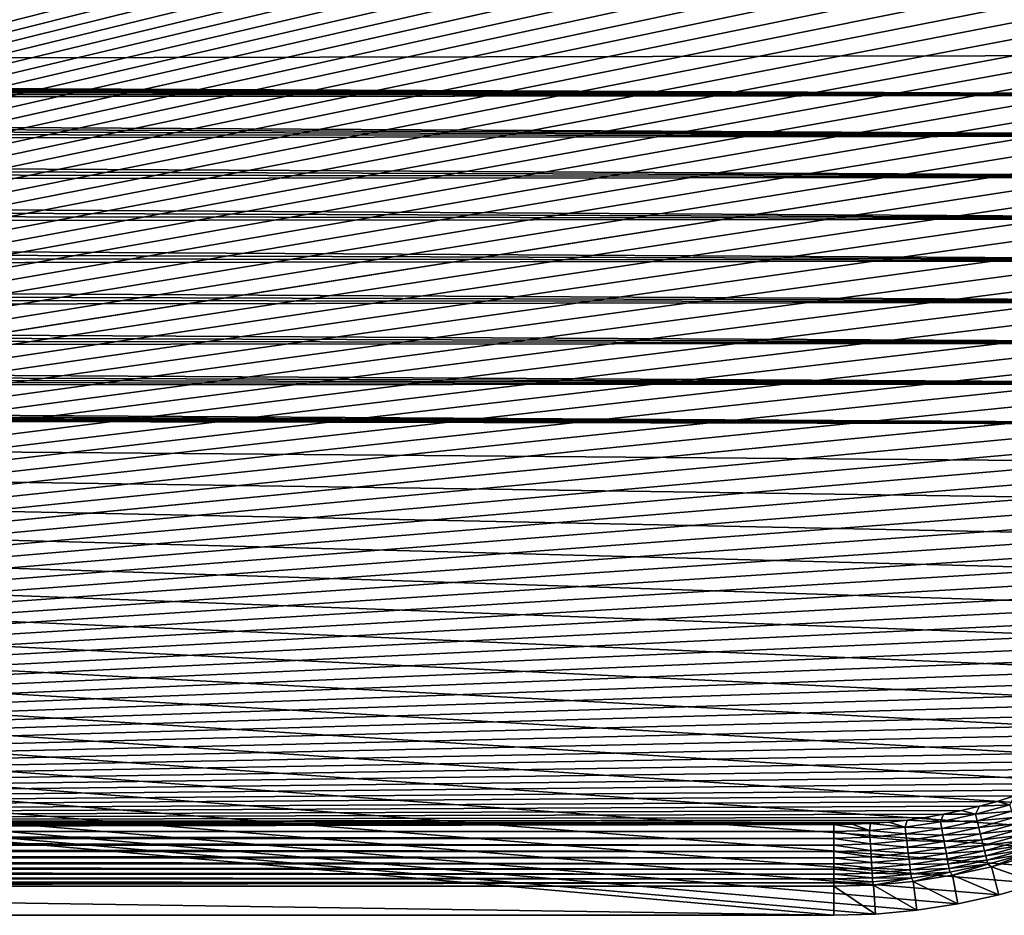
# Model space of a CAD drawing. Extents: x -255 to 255, y -598 to 598.
# Tile 184 of 201: x 147 to 218, y 324 to 389. Entities that reach past the tile are written whole.
import ezdxf

# ---------------------------------------------------------------- set-up
doc = ezdxf.new("R2010")
doc.units = 0
doc.header["$LTSCALE"] = 21.359881
for name, color, linetype in [('1', 7, 'CONTINUOUS'), ('2', 7, 'CONTINUOUS'), ('28', 7, 'CONTINUOUS'), ('29', 7, 'CONTINUOUS'), ('40', 7, 'CONTINUOUS'), ('41', 7, 'CONTINUOUS')]:
    doc.layers.add(name, color=color, linetype=linetype)

msp = doc.modelspace()

# ---------------------------------------------------------------- linework, layer by layer
at = {"layer": '1', "color": 7, "linetype": 'CONTINUOUS'}
for points in [[(-82.544, 422.121), (253.128, 386.173), (-205.469, 385.239), (-82.544, 422.121)], [(252.212, 389.052), (253.128, 386.173), (-82.544, 422.121), (252.212, 389.052)], [(253.128, 386.173), (253.864, 383.243), (-205.469, 385.239), (253.128, 386.173)], [(-205.469, 385.239), (253.864, 383.243), (-204.412, 385.149), (-205.469, 385.239)], [(-204.412, 385.149), (253.864, 383.243), (-203.367, 384.969), (-204.412, 385.149)], [(-203.367, 384.969), (253.864, 383.243), (-202.34, 384.702), (-203.367, 384.969)], [(-202.34, 384.702), (253.864, 383.243), (-201.339, 384.349), (-202.34, 384.702)], [(-201.339, 384.349), (253.864, 383.243), (-200.372, 383.912), (-201.339, 384.349)], [(-200.372, 383.912), (253.864, 383.243), (-199.446, 383.394), (-200.372, 383.912)], [(-199.446, 383.394), (253.864, 383.243), (-198.567, 382.8), (-199.446, 383.394)], [(253.864, 383.243), (254.42, 380.274), (-198.567, 382.8), (253.864, 383.243)], [(-198.567, 382.8), (254.42, 380.274), (-197.742, 382.133), (-198.567, 382.8)], [(-197.742, 382.133), (254.42, 380.274), (-196.976, 381.399), (-197.742, 382.133)], [(-196.976, 381.399), (254.42, 380.274), (-196.275, 380.603), (-196.976, 381.399)], [(-196.275, 380.603), (254.42, 380.274), (-195.644, 379.75), (-196.275, 380.603)], [(254.42, 380.274), (254.791, 377.276), (-195.644, 379.75), (254.42, 380.274)], [(-195.644, 379.75), (254.791, 377.276), (-195.087, 378.846), (-195.644, 379.75)], [(-195.087, 378.846), (254.791, 377.276), (-194.61, 377.899), (-195.087, 378.846)], [(-194.61, 377.899), (254.791, 377.276), (-194.214, 376.914), (-194.61, 377.899)], [(254.791, 377.276), (254.977, 374.261), (-194.214, 376.914), (254.791, 377.276)], [(-194.214, 376.914), (254.977, 374.261), (-193.903, 375.9), (-194.214, 376.914)], [(-193.903, 375.9), (254.977, 374.261), (-193.68, 374.863), (-193.903, 375.9)], [(-193.68, 374.863), (254.977, 374.261), (-193.545, 373.81), (-193.68, 374.863)], [(254.977, 374.261), (254.977, 371.239), (-193.545, 373.81), (254.977, 374.261)], [(-193.545, 373.81), (254.977, 371.239), (-193.5, 372.75), (-193.545, 373.81)], [(-193.5, 372.75), (254.977, 371.239), (-193.545, 371.69), (-193.5, 372.75)], [(-193.545, 371.69), (254.977, 371.239), (-193.68, 370.637), (-193.545, 371.69)], [(254.977, 371.239), (254.791, 368.224), (-193.68, 370.637), (254.977, 371.239)], [(-193.68, 370.637), (254.791, 368.224), (-193.903, 369.6), (-193.68, 370.637)], [(-193.903, 369.6), (254.791, 368.224), (-194.214, 368.586), (-193.903, 369.6)], [(-194.214, 368.586), (254.791, 368.224), (-194.61, 367.601), (-194.214, 368.586)], [(254.791, 368.224), (254.42, 365.226), (-194.61, 367.601), (254.791, 368.224)], [(-194.61, 367.601), (254.42, 365.226), (-195.087, 366.654), (-194.61, 367.601)], [(-195.087, 366.654), (254.42, 365.226), (-195.644, 365.75), (-195.087, 366.654)], [(-195.644, 365.75), (254.42, 365.226), (-196.275, 364.897), (-195.644, 365.75)], [(254.42, 365.226), (253.864, 362.257), (-196.275, 364.897), (254.42, 365.226)], [(-196.275, 364.897), (253.864, 362.257), (-196.976, 364.101), (-196.275, 364.897)], [(-196.976, 364.101), (253.864, 362.257), (-197.742, 363.367), (-196.976, 364.101)], [(-197.742, 363.367), (253.864, 362.257), (-198.567, 362.7), (-197.742, 363.367)], [(-198.567, 362.7), (253.864, 362.257), (-199.446, 362.106), (-198.567, 362.7)], [(253.864, 362.257), (253.128, 359.327), (-199.446, 362.106), (253.864, 362.257)], [(-200.372, 361.588), (253.128, 359.327), (-201.339, 361.151), (-200.372, 361.588)], [(-199.446, 362.106), (253.128, 359.327), (-200.372, 361.588), (-199.446, 362.106)], [(-202.34, 360.798), (253.128, 359.327), (-203.367, 360.531), (-202.34, 360.798)], [(-201.339, 361.151), (253.128, 359.327), (-202.34, 360.798), (-201.339, 361.151)], [(205.95, 323.7), (64.2, 323.7), (-207.588, 360.351), (205.95, 323.7)], [(208.97, 323.793), (205.95, 323.7), (-207.588, 360.351), (208.97, 323.793)], [(-207.588, 360.351), (-206.531, 360.261), (208.97, 323.793), (-207.588, 360.351)], [(214.963, 324.535), (211.978, 324.072), (-206.531, 360.261), (214.963, 324.535)], [(211.978, 324.072), (208.97, 323.793), (-206.531, 360.261), (211.978, 324.072)], [(217.914, 325.181), (214.963, 324.535), (-206.531, 360.261), (217.914, 325.181)], [(220.82, 326.008), (217.914, 325.181), (-206.531, 360.261), (220.82, 326.008)], [(223.669, 327.012), (220.82, 326.008), (-206.531, 360.261), (223.669, 327.012)], [(226.451, 328.19), (223.669, 327.012), (-206.531, 360.261), (226.451, 328.19)], [(229.155, 329.536), (226.451, 328.19), (-206.531, 360.261), (229.155, 329.536)], [(231.771, 331.047), (229.155, 329.536), (-206.531, 360.261), (231.771, 331.047)], [(234.29, 332.716), (231.771, 331.047), (-206.531, 360.261), (234.29, 332.716)], [(236.701, 334.536), (234.29, 332.716), (-206.531, 360.261), (236.701, 334.536)], [(238.995, 336.502), (236.701, 334.536), (-206.531, 360.261), (238.995, 336.502)], [(241.164, 338.605), (238.995, 336.502), (-206.531, 360.261), (241.164, 338.605)], [(243.199, 340.837), (241.164, 338.605), (-206.531, 360.261), (243.199, 340.837)], [(245.093, 343.191), (243.199, 340.837), (-206.531, 360.261), (245.093, 343.191)], [(246.838, 345.657), (245.093, 343.191), (-206.531, 360.261), (246.838, 345.657)], [(248.429, 348.225), (246.838, 345.657), (-206.531, 360.261), (248.429, 348.225)], [(249.858, 350.887), (248.429, 348.225), (-206.531, 360.261), (249.858, 350.887)], [(251.12, 353.631), (249.858, 350.887), (-206.531, 360.261), (251.12, 353.631)], [(252.212, 356.448), (251.12, 353.631), (-206.531, 360.261), (252.212, 356.448)], [(253.128, 359.327), (252.212, 356.448), (-206.531, 360.261), (253.128, 359.327)], [(-205.469, 360.261), (253.128, 359.327), (-206.531, 360.261), (-205.469, 360.261)], [(-204.412, 360.351), (253.128, 359.327), (-205.469, 360.261), (-204.412, 360.351)], [(-203.367, 360.531), (253.128, 359.327), (-204.412, 360.351), (-203.367, 360.531)]]:
    msp.add_3dface(points, dxfattribs=at)
at = {"layer": '2', "color": 7, "linetype": 'CONTINUOUS'}
for points in [[(205.95, 415.216, 7), (64.2, 415.216, 7), (-91.384, 328.137, 7), (205.95, 415.216, 7)], [(207.284, 415.195, 7), (205.95, 415.216, 7), (-91.384, 328.137, 7), (207.284, 415.195, 7)], [(208.616, 415.132, 7), (207.284, 415.195, 7), (-91.384, 328.137, 7), (208.616, 415.132, 7)], [(209.946, 415.027, 7), (208.616, 415.132, 7), (-91.384, 328.137, 7), (209.946, 415.027, 7)], [(211.272, 414.881, 7), (209.946, 415.027, 7), (-91.384, 328.137, 7), (211.272, 414.881, 7)], [(-91.384, 328.137, 7), (-88.681, 328.906, 7), (211.272, 414.881, 7), (-91.384, 328.137, 7)], [(212.593, 414.693, 7), (211.272, 414.881, 7), (-88.681, 328.906, 7), (212.593, 414.693, 7)], [(213.907, 414.464, 7), (212.593, 414.693, 7), (-88.681, 328.906, 7), (213.907, 414.464, 7)], [(215.214, 414.193, 7), (213.907, 414.464, 7), (-88.681, 328.906, 7), (215.214, 414.193, 7)], [(216.511, 413.882, 7), (215.214, 414.193, 7), (-88.681, 328.906, 7), (216.511, 413.882, 7)], [(217.798, 413.53, 7), (216.511, 413.882, 7), (-88.681, 328.906, 7), (217.798, 413.53, 7)], [(219.073, 413.137, 7), (217.798, 413.53, 7), (-88.681, 328.906, 7), (219.073, 413.137, 7)], [(220.335, 412.705, 7), (219.073, 413.137, 7), (-88.681, 328.906, 7), (220.335, 412.705, 7)], [(221.583, 412.234, 7), (220.335, 412.705, 7), (-88.681, 328.906, 7), (221.583, 412.234, 7)], [(222.815, 411.723, 7), (221.583, 412.234, 7), (-88.681, 328.906, 7), (222.815, 411.723, 7)], [(224.031, 411.174, 7), (222.815, 411.723, 7), (-88.681, 328.906, 7), (224.031, 411.174, 7)], [(225.229, 410.587, 7), (224.031, 411.174, 7), (-88.681, 328.906, 7), (225.229, 410.587, 7)], [(226.408, 409.963, 7), (225.229, 410.587, 7), (-88.681, 328.906, 7), (226.408, 409.963, 7)], [(227.567, 409.302, 7), (226.408, 409.963, 7), (-88.681, 328.906, 7), (227.567, 409.302, 7)], [(228.704, 408.605, 7), (227.567, 409.302, 7), (-88.681, 328.906, 7), (228.704, 408.605, 7)], [(229.819, 407.873, 7), (228.704, 408.605, 7), (-88.681, 328.906, 7), (229.819, 407.873, 7)], [(230.911, 407.106, 7), (229.819, 407.873, 7), (-88.681, 328.906, 7), (230.911, 407.106, 7)], [(231.978, 406.305, 7), (230.911, 407.106, 7), (-88.681, 328.906, 7), (231.978, 406.305, 7)], [(233.019, 405.471, 7), (231.978, 406.305, 7), (-88.681, 328.906, 7), (233.019, 405.471, 7)], [(234.033, 404.604, 7), (233.019, 405.471, 7), (-88.681, 328.906, 7), (234.033, 404.604, 7)], [(235.02, 403.706, 7), (234.033, 404.604, 7), (-88.681, 328.906, 7), (235.02, 403.706, 7)], [(235.978, 402.778, 7), (235.02, 403.706, 7), (-88.681, 328.906, 7), (235.978, 402.778, 7)], [(236.906, 401.82, 7), (235.978, 402.778, 7), (-88.681, 328.906, 7), (236.906, 401.82, 7)], [(-88.681, 328.906, 7), (-85.935, 329.507, 7), (236.906, 401.82, 7), (-88.681, 328.906, 7)], [(237.804, 400.833, 7), (236.906, 401.82, 7), (-85.935, 329.507, 7), (237.804, 400.833, 7)], [(238.67, 399.819, 7), (237.804, 400.833, 7), (-85.935, 329.507, 7), (238.67, 399.819, 7)], [(239.505, 398.778, 7), (238.67, 399.819, 7), (-85.935, 329.507, 7), (239.505, 398.778, 7)], [(240.306, 397.711, 7), (239.505, 398.778, 7), (-85.935, 329.507, 7), (240.306, 397.711, 7)], [(241.073, 396.619, 7), (240.306, 397.711, 7), (-85.935, 329.507, 7), (241.073, 396.619, 7)], [(241.805, 395.504, 7), (241.073, 396.619, 7), (-85.935, 329.507, 7), (241.805, 395.504, 7)], [(242.502, 394.367, 7), (241.805, 395.504, 7), (-85.935, 329.507, 7), (242.502, 394.367, 7)], [(243.163, 393.208, 7), (242.502, 394.367, 7), (-85.935, 329.507, 7), (243.163, 393.208, 7)], [(243.787, 392.029, 7), (243.163, 393.208, 7), (-85.935, 329.507, 7), (243.787, 392.029, 7)], [(244.374, 390.831, 7), (243.787, 392.029, 7), (-85.935, 329.507, 7), (244.374, 390.831, 7)], [(244.923, 389.615, 7), (244.374, 390.831, 7), (-85.935, 329.507, 7), (244.923, 389.615, 7)], [(245.434, 388.383, 7), (244.923, 389.615, 7), (-85.935, 329.507, 7), (245.434, 388.383, 7)], [(245.905, 387.135, 7), (245.434, 388.383, 7), (-85.935, 329.507, 7), (245.905, 387.135, 7)], [(246.337, 385.873, 7), (245.905, 387.135, 7), (-85.935, 329.507, 7), (246.337, 385.873, 7)], [(246.73, 384.598, 7), (246.337, 385.873, 7), (-85.935, 329.507, 7), (246.73, 384.598, 7)], [(247.082, 383.311, 7), (246.73, 384.598, 7), (-85.935, 329.507, 7), (247.082, 383.311, 7)], [(247.393, 382.014, 7), (247.082, 383.311, 7), (-85.935, 329.507, 7), (247.393, 382.014, 7)], [(-83.158, 329.938, 7), (247.393, 382.014, 7), (-85.935, 329.507, 7), (-83.158, 329.938, 7)], [(247.664, 380.707, 7), (247.393, 382.014, 7), (-83.158, 329.938, 7), (247.664, 380.707, 7)], [(247.893, 379.393, 7), (247.664, 380.707, 7), (-83.158, 329.938, 7), (247.893, 379.393, 7)], [(248.081, 378.072, 7), (247.893, 379.393, 7), (-83.158, 329.938, 7), (248.081, 378.072, 7)], [(248.227, 376.746, 7), (248.081, 378.072, 7), (-83.158, 329.938, 7), (248.227, 376.746, 7)], [(248.332, 375.416, 7), (248.227, 376.746, 7), (-83.158, 329.938, 7), (248.332, 375.416, 7)], [(248.395, 374.084, 7), (248.332, 375.416, 7), (-83.158, 329.938, 7), (248.395, 374.084, 7)], [(248.416, 372.75, 7), (248.395, 374.084, 7), (-83.158, 329.938, 7), (248.416, 372.75, 7)], [(248.395, 371.416, 7), (248.416, 372.75, 7), (-83.158, 329.938, 7), (248.395, 371.416, 7)], [(248.332, 370.084, 7), (248.395, 371.416, 7), (-83.158, 329.938, 7), (248.332, 370.084, 7)], [(248.227, 368.754, 7), (248.332, 370.084, 7), (-83.158, 329.938, 7), (248.227, 368.754, 7)], [(248.081, 367.428, 7), (248.227, 368.754, 7), (-83.158, 329.938, 7), (248.081, 367.428, 7)], [(247.893, 366.107, 7), (248.081, 367.428, 7), (-83.158, 329.938, 7), (247.893, 366.107, 7)], [(247.664, 364.793, 7), (247.893, 366.107, 7), (-83.158, 329.938, 7), (247.664, 364.793, 7)], [(247.393, 363.486, 7), (247.664, 364.793, 7), (-83.158, 329.938, 7), (247.393, 363.486, 7)], [(247.082, 362.189, 7), (247.393, 363.486, 7), (-83.158, 329.938, 7), (247.082, 362.189, 7)], [(-83.158, 329.938, 7), (-80.359, 330.198, 7), (247.082, 362.189, 7), (-83.158, 329.938, 7)], [(246.73, 360.902, 7), (247.082, 362.189, 7), (-80.359, 330.198, 7), (246.73, 360.902, 7)], [(246.337, 359.627, 7), (246.73, 360.902, 7), (-80.359, 330.198, 7), (246.337, 359.627, 7)], [(245.905, 358.365, 7), (246.337, 359.627, 7), (-80.359, 330.198, 7), (245.905, 358.365, 7)], [(245.434, 357.117, 7), (245.905, 358.365, 7), (-80.359, 330.198, 7), (245.434, 357.117, 7)], [(244.923, 355.885, 7), (245.434, 357.117, 7), (-80.359, 330.198, 7), (244.923, 355.885, 7)], [(244.374, 354.669, 7), (244.923, 355.885, 7), (-80.359, 330.198, 7), (244.374, 354.669, 7)], [(243.787, 353.471, 7), (244.374, 354.669, 7), (-80.359, 330.198, 7), (243.787, 353.471, 7)], [(243.163, 352.292, 7), (243.787, 353.471, 7), (-80.359, 330.198, 7), (243.163, 352.292, 7)], [(242.502, 351.133, 7), (243.163, 352.292, 7), (-80.359, 330.198, 7), (242.502, 351.133, 7)], [(241.805, 349.996, 7), (242.502, 351.133, 7), (-80.359, 330.198, 7), (241.805, 349.996, 7)], [(241.073, 348.881, 7), (241.805, 349.996, 7), (-80.359, 330.198, 7), (241.073, 348.881, 7)], [(240.306, 347.789, 7), (241.073, 348.881, 7), (-80.359, 330.198, 7), (240.306, 347.789, 7)], [(239.505, 346.722, 7), (240.306, 347.789, 7), (-80.359, 330.198, 7), (239.505, 346.722, 7)], [(238.67, 345.681, 7), (239.505, 346.722, 7), (-80.359, 330.198, 7), (238.67, 345.681, 7)], [(237.804, 344.667, 7), (238.67, 345.681, 7), (-80.359, 330.198, 7), (237.804, 344.667, 7)], [(236.906, 343.68, 7), (237.804, 344.667, 7), (-80.359, 330.198, 7), (236.906, 343.68, 7)], [(235.978, 342.722, 7), (236.906, 343.68, 7), (-80.359, 330.198, 7), (235.978, 342.722, 7)], [(235.02, 341.794, 7), (235.978, 342.722, 7), (-80.359, 330.198, 7), (235.02, 341.794, 7)], [(234.033, 340.896, 7), (235.02, 341.794, 7), (-80.359, 330.198, 7), (234.033, 340.896, 7)], [(-80.359, 330.198, 7), (-77.55, 330.284, 7), (234.033, 340.896, 7), (-80.359, 330.198, 7)], [(233.019, 340.029, 7), (234.033, 340.896, 7), (-77.55, 330.284, 7), (233.019, 340.029, 7)], [(231.978, 339.195, 7), (233.019, 340.029, 7), (-77.55, 330.284, 7), (231.978, 339.195, 7)], [(230.911, 338.394, 7), (231.978, 339.195, 7), (-77.55, 330.284, 7), (230.911, 338.394, 7)], [(229.819, 337.627, 7), (230.911, 338.394, 7), (-77.55, 330.284, 7), (229.819, 337.627, 7)], [(228.704, 336.895, 7), (229.819, 337.627, 7), (-77.55, 330.284, 7), (228.704, 336.895, 7)], [(227.567, 336.198, 7), (228.704, 336.895, 7), (-77.55, 330.284, 7), (227.567, 336.198, 7)], [(226.408, 335.537, 7), (227.567, 336.198, 7), (-77.55, 330.284, 7), (226.408, 335.537, 7)], [(225.229, 334.913, 7), (226.408, 335.537, 7), (-77.55, 330.284, 7), (225.229, 334.913, 7)], [(224.031, 334.326, 7), (225.229, 334.913, 7), (-77.55, 330.284, 7), (224.031, 334.326, 7)], [(222.815, 333.777, 7), (224.031, 334.326, 7), (-77.55, 330.284, 7), (222.815, 333.777, 7)], [(221.583, 333.266, 7), (222.815, 333.777, 7), (-77.55, 330.284, 7), (221.583, 333.266, 7)], [(220.335, 332.795, 7), (221.583, 333.266, 7), (-77.55, 330.284, 7), (220.335, 332.795, 7)], [(219.073, 332.363, 7), (220.335, 332.795, 7), (-77.55, 330.284, 7), (219.073, 332.363, 7)], [(217.798, 331.97, 7), (219.073, 332.363, 7), (-77.55, 330.284, 7), (217.798, 331.97, 7)], [(216.511, 331.618, 7), (217.798, 331.97, 7), (-77.55, 330.284, 7), (216.511, 331.618, 7)], [(215.214, 331.307, 7), (216.511, 331.618, 7), (-77.55, 330.284, 7), (215.214, 331.307, 7)], [(213.907, 331.036, 7), (215.214, 331.307, 7), (-77.55, 330.284, 7), (213.907, 331.036, 7)], [(212.593, 330.807, 7), (213.907, 331.036, 7), (-77.55, 330.284, 7), (212.593, 330.807, 7)], [(211.272, 330.619, 7), (212.593, 330.807, 7), (-77.55, 330.284, 7), (211.272, 330.619, 7)], [(-77.55, 330.284, 7), (64.2, 330.284, 7), (211.272, 330.619, 7), (-77.55, 330.284, 7)], [(209.946, 330.473, 7), (211.272, 330.619, 7), (64.2, 330.284, 7), (209.946, 330.473, 7)], [(208.616, 330.368, 7), (209.946, 330.473, 7), (64.2, 330.284, 7), (208.616, 330.368, 7)], [(207.284, 330.305, 7), (208.616, 330.368, 7), (64.2, 330.284, 7), (207.284, 330.305, 7)], [(205.95, 330.284, 7), (207.284, 330.305, 7), (64.2, 330.284, 7), (205.95, 330.284, 7)]]:
    msp.add_3dface(points, dxfattribs=at)
at = {"layer": '28', "color": 7, "linetype": 'CONTINUOUS'}
for points in [[(64.2, 323.7), (205.95, 323.7), (64.2, 325.809, 4.231), (64.2, 323.7)], [(64.2, 325.809, 4.231), (205.95, 323.7), (205.95, 325.809, 4.231), (64.2, 325.809, 4.231)]]:
    msp.add_3dface(points, dxfattribs=at)
at = {"layer": '29', "color": 7, "linetype": 'CONTINUOUS'}
for points in [[(217.399, 327.227, 4.231), (220.82, 326.008), (220.18, 328.018, 4.231), (217.399, 327.227, 4.231)], [(214.575, 326.609, 4.231), (217.914, 325.181), (217.399, 327.227, 4.231), (214.575, 326.609, 4.231)], [(217.914, 325.181), (220.82, 326.008), (217.399, 327.227, 4.231), (217.914, 325.181)], [(211.718, 326.165, 4.231), (214.963, 324.535), (214.575, 326.609, 4.231), (211.718, 326.165, 4.231)], [(214.963, 324.535), (217.914, 325.181), (214.575, 326.609, 4.231), (214.963, 324.535)], [(205.95, 325.809, 4.231), (208.97, 323.793), (208.84, 325.899, 4.231), (205.95, 325.809, 4.231)], [(205.95, 323.7), (208.97, 323.793), (205.95, 325.809, 4.231), (205.95, 323.7)], [(208.84, 325.899, 4.231), (211.978, 324.072), (211.718, 326.165, 4.231), (208.84, 325.899, 4.231)], [(208.97, 323.793), (211.978, 324.072), (208.84, 325.899, 4.231), (208.97, 323.793)], [(211.978, 324.072), (214.963, 324.535), (211.718, 326.165, 4.231), (211.978, 324.072)]]:
    msp.add_3dface(points, dxfattribs=at)
at = {"layer": '40', "color": 7, "linetype": 'CONTINUOUS'}
for points in [[(219.073, 332.363, 7), (217.798, 331.97, 7), (218.732, 331.731, 6.975), (219.073, 332.363, 7)], [(216.511, 331.618, 7), (215.214, 331.307, 7), (216.232, 331.034, 6.975), (216.511, 331.618, 7)], [(218.732, 331.731, 6.975), (216.511, 331.618, 7), (216.232, 331.034, 6.975), (218.732, 331.731, 6.975)], [(218.732, 331.731, 6.975), (216.232, 331.034, 6.975), (218.88, 331.255, 6.9), (218.732, 331.731, 6.975)], [(217.798, 331.97, 7), (216.511, 331.618, 7), (218.732, 331.731, 6.975), (217.798, 331.97, 7)], [(212.593, 330.807, 7), (211.272, 330.619, 7), (213.695, 330.49, 6.975), (212.593, 330.807, 7)], [(213.907, 331.036, 7), (212.593, 330.807, 7), (213.695, 330.49, 6.975), (213.907, 331.036, 7)], [(216.232, 331.034, 6.975), (213.907, 331.036, 7), (213.695, 330.49, 6.975), (216.232, 331.034, 6.975)], [(216.232, 331.034, 6.975), (213.695, 330.49, 6.975), (216.351, 330.55, 6.9), (216.232, 331.034, 6.975)], [(215.214, 331.307, 7), (213.907, 331.036, 7), (216.232, 331.034, 6.975), (215.214, 331.307, 7)], [(218.88, 331.255, 6.9), (216.232, 331.034, 6.975), (216.351, 330.55, 6.9), (218.88, 331.255, 6.9)], [(218.88, 331.255, 6.9), (216.351, 330.55, 6.9), (219.026, 330.789, 6.774), (218.88, 331.255, 6.9)], [(219.026, 330.789, 6.774), (216.351, 330.55, 6.9), (216.468, 330.076, 6.774), (219.026, 330.789, 6.774)], [(219.026, 330.789, 6.774), (216.468, 330.076, 6.774), (219.166, 330.337, 6.601), (219.026, 330.789, 6.774)], [(207.284, 330.305, 7), (205.95, 330.284, 7), (208.544, 329.864, 6.975), (207.284, 330.305, 7)], [(208.544, 329.864, 6.975), (205.95, 330.284, 7), (205.95, 329.786, 6.975), (208.544, 329.864, 6.975)], [(208.616, 330.368, 7), (207.284, 330.305, 7), (208.544, 329.864, 6.975), (208.616, 330.368, 7)], [(211.129, 330.099, 6.975), (208.616, 330.368, 7), (208.544, 329.864, 6.975), (211.129, 330.099, 6.975)], [(211.129, 330.099, 6.975), (208.544, 329.864, 6.975), (211.189, 329.604, 6.9), (211.129, 330.099, 6.975)], [(209.946, 330.473, 7), (208.616, 330.368, 7), (211.129, 330.099, 6.975), (209.946, 330.473, 7)], [(211.272, 330.619, 7), (209.946, 330.473, 7), (211.129, 330.099, 6.975), (211.272, 330.619, 7)], [(213.695, 330.49, 6.975), (211.272, 330.619, 7), (211.129, 330.099, 6.975), (213.695, 330.49, 6.975)], [(213.695, 330.49, 6.975), (211.129, 330.099, 6.975), (213.784, 329.999, 6.9), (213.695, 330.49, 6.975)], [(213.784, 329.999, 6.9), (211.129, 330.099, 6.975), (211.189, 329.604, 6.9), (213.784, 329.999, 6.9)], [(216.351, 330.55, 6.9), (213.695, 330.49, 6.975), (213.784, 329.999, 6.9), (216.351, 330.55, 6.9)], [(216.351, 330.55, 6.9), (213.784, 329.999, 6.9), (216.468, 330.076, 6.774), (216.351, 330.55, 6.9)], [(216.468, 330.076, 6.774), (213.784, 329.999, 6.9), (213.872, 329.519, 6.774), (216.468, 330.076, 6.774)], [(216.468, 330.076, 6.774), (213.872, 329.519, 6.774), (216.581, 329.617, 6.601), (216.468, 330.076, 6.774)], [(219.166, 330.337, 6.601), (216.468, 330.076, 6.774), (216.581, 329.617, 6.601), (219.166, 330.337, 6.601)], [(219.166, 330.337, 6.601), (216.581, 329.617, 6.601), (219.301, 329.905, 6.38), (219.166, 330.337, 6.601)], [(208.544, 329.864, 6.975), (205.95, 329.786, 6.975), (208.574, 329.367, 6.9), (208.544, 329.864, 6.975)], [(208.574, 329.367, 6.9), (205.95, 329.786, 6.975), (205.95, 329.287, 6.9), (208.574, 329.367, 6.9)], [(208.574, 329.367, 6.9), (205.95, 329.287, 6.9), (208.604, 328.879, 6.774), (208.574, 329.367, 6.9)], [(211.189, 329.604, 6.9), (208.544, 329.864, 6.975), (208.574, 329.367, 6.9), (211.189, 329.604, 6.9)], [(211.189, 329.604, 6.9), (208.574, 329.367, 6.9), (211.248, 329.12, 6.774), (211.189, 329.604, 6.9)], [(211.248, 329.12, 6.774), (208.574, 329.367, 6.9), (208.604, 328.879, 6.774), (211.248, 329.12, 6.774)], [(213.784, 329.999, 6.9), (211.189, 329.604, 6.9), (213.872, 329.519, 6.774), (213.784, 329.999, 6.9)], [(213.872, 329.519, 6.774), (211.189, 329.604, 6.9), (211.248, 329.12, 6.774), (213.872, 329.519, 6.774)], [(213.872, 329.519, 6.774), (211.248, 329.12, 6.774), (213.958, 329.054, 6.601), (213.872, 329.519, 6.774)], [(216.581, 329.617, 6.601), (213.872, 329.519, 6.774), (213.958, 329.054, 6.601), (216.581, 329.617, 6.601)], [(216.581, 329.617, 6.601), (213.958, 329.054, 6.601), (216.69, 329.177, 6.38), (216.581, 329.617, 6.601)], [(219.301, 329.905, 6.38), (216.581, 329.617, 6.601), (216.69, 329.177, 6.38), (219.301, 329.905, 6.38)], [(219.301, 329.905, 6.38), (216.69, 329.177, 6.38), (219.429, 329.495, 6.115), (219.301, 329.905, 6.38)], [(219.429, 329.495, 6.115), (216.69, 329.177, 6.38), (216.792, 328.761, 6.115), (219.429, 329.495, 6.115)], [(219.429, 329.495, 6.115), (216.792, 328.761, 6.115), (219.548, 329.114, 5.808), (219.429, 329.495, 6.115)], [(208.604, 328.879, 6.774), (205.95, 329.287, 6.9), (205.95, 328.799, 6.774), (208.604, 328.879, 6.774)], [(208.604, 328.879, 6.774), (205.95, 328.799, 6.774), (208.632, 328.407, 6.601), (208.604, 328.879, 6.774)], [(208.632, 328.407, 6.601), (205.95, 328.799, 6.774), (205.95, 328.326, 6.601), (208.632, 328.407, 6.601)], [(211.248, 329.12, 6.774), (208.604, 328.879, 6.774), (211.305, 328.65, 6.601), (211.248, 329.12, 6.774)], [(211.305, 328.65, 6.601), (208.604, 328.879, 6.774), (208.632, 328.407, 6.601), (211.305, 328.65, 6.601)], [(211.305, 328.65, 6.601), (208.632, 328.407, 6.601), (211.359, 328.2, 6.38), (211.305, 328.65, 6.601)], [(213.958, 329.054, 6.601), (211.248, 329.12, 6.774), (211.305, 328.65, 6.601), (213.958, 329.054, 6.601)], [(213.958, 329.054, 6.601), (211.305, 328.65, 6.601), (214.039, 328.608, 6.38), (213.958, 329.054, 6.601)], [(214.039, 328.608, 6.38), (211.305, 328.65, 6.601), (211.359, 328.2, 6.38), (214.039, 328.608, 6.38)], [(216.69, 329.177, 6.38), (213.958, 329.054, 6.601), (214.039, 328.608, 6.38), (216.69, 329.177, 6.38)], [(216.69, 329.177, 6.38), (214.039, 328.608, 6.38), (216.792, 328.761, 6.115), (216.69, 329.177, 6.38)], [(216.792, 328.761, 6.115), (214.039, 328.608, 6.38), (214.117, 328.186, 6.115), (216.792, 328.761, 6.115)], [(216.792, 328.761, 6.115), (214.117, 328.186, 6.115), (216.888, 328.372, 5.808), (216.792, 328.761, 6.115)], [(219.548, 329.114, 5.808), (216.792, 328.761, 6.115), (216.888, 328.372, 5.808), (219.548, 329.114, 5.808)], [(219.548, 329.114, 5.808), (216.888, 328.372, 5.808), (219.657, 328.763, 5.463), (219.548, 329.114, 5.808)], [(219.657, 328.763, 5.463), (216.888, 328.372, 5.808), (216.976, 328.016, 5.463), (219.657, 328.763, 5.463)], [(219.657, 328.763, 5.463), (216.976, 328.016, 5.463), (219.755, 328.448, 5.082), (219.657, 328.763, 5.463)], [(208.632, 328.407, 6.601), (205.95, 328.326, 6.601), (208.66, 327.955, 6.38), (208.632, 328.407, 6.601)], [(208.66, 327.955, 6.38), (205.95, 328.326, 6.601), (205.95, 327.873, 6.38), (208.66, 327.955, 6.38)], [(208.66, 327.955, 6.38), (205.95, 327.873, 6.38), (208.686, 327.527, 6.115), (208.66, 327.955, 6.38)], [(211.359, 328.2, 6.38), (208.632, 328.407, 6.601), (208.66, 327.955, 6.38), (211.359, 328.2, 6.38)], [(211.359, 328.2, 6.38), (208.66, 327.955, 6.38), (211.411, 327.774, 6.115), (211.359, 328.2, 6.38)], [(211.411, 327.774, 6.115), (208.66, 327.955, 6.38), (208.686, 327.527, 6.115), (211.411, 327.774, 6.115)], [(214.039, 328.608, 6.38), (211.359, 328.2, 6.38), (214.117, 328.186, 6.115), (214.039, 328.608, 6.38)], [(214.117, 328.186, 6.115), (211.359, 328.2, 6.38), (211.411, 327.774, 6.115), (214.117, 328.186, 6.115)], [(214.117, 328.186, 6.115), (211.411, 327.774, 6.115), (214.189, 327.793, 5.808), (214.117, 328.186, 6.115)], [(216.888, 328.372, 5.808), (214.117, 328.186, 6.115), (214.189, 327.793, 5.808), (216.888, 328.372, 5.808)], [(216.888, 328.372, 5.808), (214.189, 327.793, 5.808), (216.976, 328.016, 5.463), (216.888, 328.372, 5.808)], [(216.976, 328.016, 5.463), (214.189, 327.793, 5.808), (214.255, 327.432, 5.463), (216.976, 328.016, 5.463)], [(216.976, 328.016, 5.463), (214.255, 327.432, 5.463), (217.055, 327.695, 5.082), (216.976, 328.016, 5.463)], [(219.755, 328.448, 5.082), (216.976, 328.016, 5.463), (217.055, 327.695, 5.082), (219.755, 328.448, 5.082)], [(219.755, 328.448, 5.082), (217.055, 327.695, 5.082), (219.841, 328.171, 4.67), (219.755, 328.448, 5.082)], [(219.841, 328.171, 4.67), (217.055, 327.695, 5.082), (217.124, 327.413, 4.67), (219.841, 328.171, 4.67)], [(217.399, 327.227, 4.231), (219.841, 328.171, 4.67), (217.124, 327.413, 4.67), (217.399, 327.227, 4.231)], [(217.399, 327.227, 4.231), (220.18, 328.018, 4.231), (219.841, 328.171, 4.67), (217.399, 327.227, 4.231)], [(208.686, 327.527, 6.115), (205.95, 327.873, 6.38), (205.95, 327.444, 6.115), (208.686, 327.527, 6.115)], [(208.686, 327.527, 6.115), (205.95, 327.444, 6.115), (208.71, 327.128, 5.808), (208.686, 327.527, 6.115)], [(208.71, 327.128, 5.808), (205.95, 327.444, 6.115), (205.95, 327.044, 5.808), (208.71, 327.128, 5.808)], [(211.411, 327.774, 6.115), (208.686, 327.527, 6.115), (211.459, 327.377, 5.808), (211.411, 327.774, 6.115)], [(211.459, 327.377, 5.808), (208.686, 327.527, 6.115), (208.71, 327.128, 5.808), (211.459, 327.377, 5.808)], [(211.459, 327.377, 5.808), (208.71, 327.128, 5.808), (211.503, 327.013, 5.463), (211.459, 327.377, 5.808)], [(214.189, 327.793, 5.808), (211.411, 327.774, 6.115), (211.459, 327.377, 5.808), (214.189, 327.793, 5.808)], [(214.189, 327.793, 5.808), (211.459, 327.377, 5.808), (214.255, 327.432, 5.463), (214.189, 327.793, 5.808)], [(214.255, 327.432, 5.463), (211.459, 327.377, 5.808), (211.503, 327.013, 5.463), (214.255, 327.432, 5.463)], [(214.255, 327.432, 5.463), (211.503, 327.013, 5.463), (214.314, 327.107, 5.082), (214.255, 327.432, 5.463)], [(217.055, 327.695, 5.082), (214.255, 327.432, 5.463), (214.314, 327.107, 5.082), (217.055, 327.695, 5.082)], [(217.055, 327.695, 5.082), (214.314, 327.107, 5.082), (217.124, 327.413, 4.67), (217.055, 327.695, 5.082)], [(217.124, 327.413, 4.67), (214.314, 327.107, 5.082), (214.367, 326.821, 4.67), (217.124, 327.413, 4.67)], [(214.575, 326.609, 4.231), (217.124, 327.413, 4.67), (214.367, 326.821, 4.67), (214.575, 326.609, 4.231)], [(214.575, 326.609, 4.231), (217.399, 327.227, 4.231), (217.124, 327.413, 4.67), (214.575, 326.609, 4.231)], [(208.71, 327.128, 5.808), (205.95, 327.044, 5.808), (208.732, 326.761, 5.463), (208.71, 327.128, 5.808)], [(208.732, 326.761, 5.463), (205.95, 327.044, 5.808), (205.95, 326.677, 5.463), (208.732, 326.761, 5.463)], [(208.732, 326.761, 5.463), (205.95, 326.677, 5.463), (208.752, 326.432, 5.082), (208.732, 326.761, 5.463)], [(208.752, 326.432, 5.082), (205.95, 326.677, 5.463), (205.95, 326.347, 5.082), (208.752, 326.432, 5.082)], [(211.503, 327.013, 5.463), (208.71, 327.128, 5.808), (208.732, 326.761, 5.463), (211.503, 327.013, 5.463)], [(211.503, 327.013, 5.463), (208.732, 326.761, 5.463), (211.543, 326.685, 5.082), (211.503, 327.013, 5.463)], [(211.543, 326.685, 5.082), (208.732, 326.761, 5.463), (208.752, 326.432, 5.082), (211.543, 326.685, 5.082)], [(211.543, 326.685, 5.082), (208.752, 326.432, 5.082), (211.578, 326.397, 4.67), (211.543, 326.685, 5.082)], [(214.314, 327.107, 5.082), (211.503, 327.013, 5.463), (211.543, 326.685, 5.082), (214.314, 327.107, 5.082)], [(214.314, 327.107, 5.082), (211.543, 326.685, 5.082), (214.367, 326.821, 4.67), (214.314, 327.107, 5.082)], [(214.367, 326.821, 4.67), (211.543, 326.685, 5.082), (211.578, 326.397, 4.67), (214.367, 326.821, 4.67)], [(211.718, 326.165, 4.231), (214.367, 326.821, 4.67), (211.578, 326.397, 4.67), (211.718, 326.165, 4.231)], [(211.718, 326.165, 4.231), (214.575, 326.609, 4.231), (214.367, 326.821, 4.67), (211.718, 326.165, 4.231)], [(208.752, 326.432, 5.082), (205.95, 326.347, 5.082), (208.769, 326.142, 4.67), (208.752, 326.432, 5.082)], [(208.769, 326.142, 4.67), (205.95, 326.347, 5.082), (205.95, 326.057, 4.67), (208.769, 326.142, 4.67)], [(208.84, 325.899, 4.231), (208.769, 326.142, 4.67), (205.95, 326.057, 4.67), (208.84, 325.899, 4.231)], [(205.95, 325.809, 4.231), (208.84, 325.899, 4.231), (205.95, 326.057, 4.67), (205.95, 325.809, 4.231)], [(211.578, 326.397, 4.67), (208.752, 326.432, 5.082), (208.769, 326.142, 4.67), (211.578, 326.397, 4.67)], [(208.84, 325.899, 4.231), (211.578, 326.397, 4.67), (208.769, 326.142, 4.67), (208.84, 325.899, 4.231)], [(208.84, 325.899, 4.231), (211.718, 326.165, 4.231), (211.578, 326.397, 4.67), (208.84, 325.899, 4.231)]]:
    msp.add_3dface(points, dxfattribs=at)
at = {"layer": '41', "color": 7, "linetype": 'CONTINUOUS'}
for points in [[(205.95, 330.284, 7), (64.2, 330.284, 7), (-77.55, 329.781, 6.975), (205.95, 330.284, 7)], [(205.95, 329.786, 6.975), (205.95, 330.284, 7), (-77.55, 329.781, 6.975), (205.95, 329.786, 6.975)], [(205.95, 329.287, 6.9), (205.95, 329.786, 6.975), (-77.55, 329.781, 6.975), (205.95, 329.287, 6.9)], [(-77.55, 329.283, 6.899), (205.95, 329.287, 6.9), (-77.55, 329.781, 6.975), (-77.55, 329.283, 6.899)], [(205.95, 328.799, 6.774), (205.95, 329.287, 6.9), (-77.55, 329.283, 6.899), (205.95, 328.799, 6.774)], [(-77.55, 328.795, 6.773), (205.95, 328.799, 6.774), (-77.55, 329.283, 6.899), (-77.55, 328.795, 6.773)], [(205.95, 328.326, 6.601), (205.95, 328.799, 6.774), (-77.55, 328.795, 6.773), (205.95, 328.326, 6.601)], [(-77.55, 328.322, 6.599), (205.95, 328.326, 6.601), (-77.55, 328.795, 6.773), (-77.55, 328.322, 6.599)], [(205.95, 327.873, 6.38), (205.95, 328.326, 6.601), (-77.55, 328.322, 6.599), (205.95, 327.873, 6.38)], [(-77.55, 327.869, 6.378), (205.95, 327.873, 6.38), (-77.55, 328.322, 6.599), (-77.55, 327.869, 6.378)], [(205.95, 327.444, 6.115), (205.95, 327.873, 6.38), (-77.55, 327.869, 6.378), (205.95, 327.444, 6.115)], [(-77.55, 327.44, 6.112), (205.95, 327.444, 6.115), (-77.55, 327.869, 6.378), (-77.55, 327.44, 6.112)], [(205.95, 327.044, 5.808), (205.95, 327.444, 6.115), (-77.55, 327.44, 6.112), (205.95, 327.044, 5.808)], [(-77.55, 327.041, 5.805), (205.95, 327.044, 5.808), (-77.55, 327.44, 6.112), (-77.55, 327.041, 5.805)], [(205.95, 326.677, 5.463), (205.95, 327.044, 5.808), (-77.55, 327.041, 5.805), (205.95, 326.677, 5.463)], [(-77.55, 326.674, 5.459), (205.95, 326.677, 5.463), (-77.55, 327.041, 5.805), (-77.55, 326.674, 5.459)], [(205.95, 326.347, 5.082), (205.95, 326.677, 5.463), (-77.55, 326.674, 5.459), (205.95, 326.347, 5.082)], [(-77.55, 326.344, 5.078), (205.95, 326.347, 5.082), (-77.55, 326.674, 5.459), (-77.55, 326.344, 5.078)], [(205.95, 326.057, 4.67), (205.95, 326.347, 5.082), (-77.55, 326.344, 5.078), (205.95, 326.057, 4.67)], [(-77.55, 326.054, 4.666), (205.95, 326.057, 4.67), (-77.55, 326.344, 5.078), (-77.55, 326.054, 4.666)], [(-77.55, 325.809, 4.231), (64.2, 325.809, 4.231), (205.95, 326.057, 4.67), (-77.55, 325.809, 4.231)], [(-77.55, 325.809, 4.231), (205.95, 326.057, 4.67), (-77.55, 326.054, 4.666), (-77.55, 325.809, 4.231)], [(64.2, 325.809, 4.231), (205.95, 325.809, 4.231), (205.95, 326.057, 4.67), (64.2, 325.809, 4.231)]]:
    msp.add_3dface(points, dxfattribs=at)

doc.saveas('drawing.dxf')
